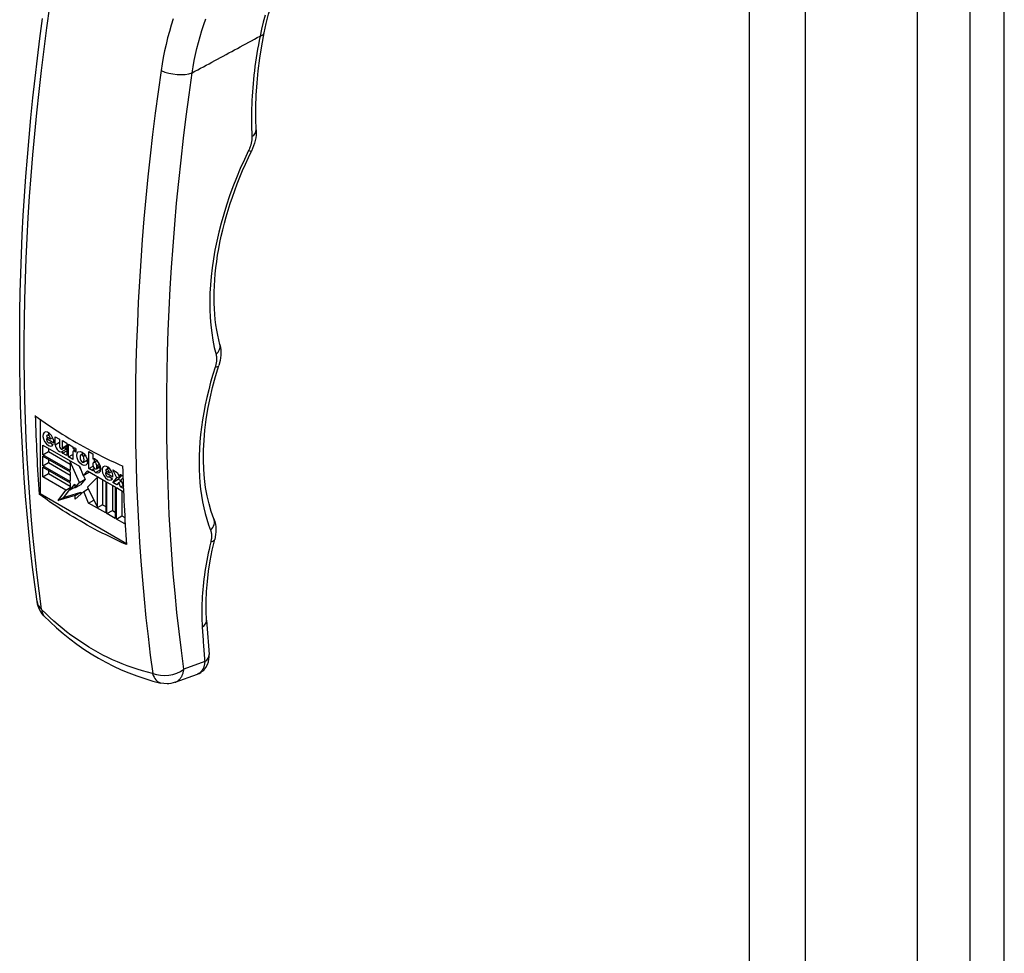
# Model space of a CAD drawing. Header units: inches. Extents: x 26 to 247, y 18 to 162.
# Tile 27 of 30: x 231.92 to 235.9, y 82.68 to 86.46. Entities that reach past the tile are written whole.
import ezdxf

# ---------------------------------------------------------------- set-up
doc = ezdxf.new("R2010")
doc.units = ezdxf.units.IN
doc.header["$MEASUREMENT"] = 0
doc.layers.add('Visible Edges(ANSI)', color=7, linetype='Continuous', lineweight=25)
doc.layers.add('Visible Tangent Edges(ANSI)', color=7, linetype='Continuous', lineweight=25)

msp = doc.modelspace()

# ---------------------------------------------------------------- linework, layer by layer
at = {"layer": 'Visible Edges(ANSI)'}
for p, q in [((235.5489, 106.6563), (235.5489, 67.8882)), ((232.0011, 84.8435), (232.0011, 84.5426)), ((232.0267, 84.7732), (232.0425, 84.7641)), ((232.0268, 84.764), (232.0348, 84.7685)), ((232.029, 84.7784), (232.0402, 84.7848)), ((232.0425, 84.7641), (232.0518, 84.7694)), ((232.0617, 84.7728), (232.0799, 84.7623)), ((232.0617, 84.7396), (232.0617, 84.7728)), ((232.0124, 84.7383), (232.1597, 84.6533)), ((232.0124, 84.6993), (232.0124, 84.7383)), ((232.0565, 84.7468), (232.0268, 84.764)), ((232.0347, 84.7254), (232.0347, 84.7122)), ((232.0403, 84.7482), (232.0425, 84.7495)), ((232.0419, 84.7499), (232.0544, 84.7404)), ((232.0617, 84.7396), (232.0799, 84.7501)), ((232.0799, 84.7623), (232.0799, 84.7337)), ((232.0905, 84.7225), (232.109, 84.7332)), ((232.0922, 84.7568), (232.109, 84.7471)), ((232.0922, 84.7282), (232.0922, 84.7568)), ((232.0922, 84.7282), (232.109, 84.7379)), ((232.109, 84.7471), (232.109, 84.6963)), ((232.1153, 84.6911), (232.1153, 84.7419)), ((232.1153, 84.7419), (232.1329, 84.7318)), ((232.1329, 84.7318), (232.1329, 84.7249)), ((232.1329, 84.7249), (232.1348, 84.726)), ((232.1376, 84.7266), (232.1376, 84.7161)), ((232.1454, 84.7245), (232.1454, 84.7104)), ((232.0124, 84.6993), (232.0347, 84.7122)), ((232.1229, 84.6355), (232.0124, 84.6993)), ((232.0124, 84.694), (232.1229, 84.6302)), ((232.0124, 84.655), (232.0124, 84.694)), ((232.0347, 84.7122), (232.1229, 84.6612)), ((232.0922, 84.7137), (232.109, 84.7234)), ((232.0922, 84.706), (232.109, 84.7158)), ((232.0922, 84.706), (232.0922, 84.7137)), ((232.109, 84.6963), (232.0922, 84.706)), ((232.1153, 84.6911), (232.1329, 84.7012)), ((232.1329, 84.681), (232.1153, 84.6911)), ((232.1329, 84.7104), (232.1329, 84.681)), ((232.1347, 84.7145), (232.1454, 84.7207)), ((232.1454, 84.7104), (232.1391, 84.714)), ((232.166, 84.6996), (232.1767, 84.7058)), ((232.1762, 84.6933), (232.1838, 84.6977)), ((232.198, 84.7133), (232.2149, 84.7035)), ((232.198, 84.6437), (232.198, 84.7133)), ((232.2149, 84.7035), (232.2149, 84.6825)), ((232.0124, 84.655), (232.0347, 84.6679)), ((232.1229, 84.5912), (232.0124, 84.655)), ((232.0124, 84.6496), (232.1229, 84.5859)), ((232.0124, 84.6107), (232.0124, 84.6496)), ((232.0347, 84.6811), (232.0347, 84.6679)), ((232.0347, 84.6679), (232.1229, 84.6169)), ((232.1229, 84.6718), (232.1252, 84.6731)), ((232.1229, 84.6718), (232.1229, 84.6355)), ((232.1607, 84.5877), (232.1229, 84.6718)), ((232.1592, 84.6536), (232.1644, 84.6418)), ((232.1597, 84.6533), (232.1752, 84.616)), ((232.1759, 84.6696), (232.1921, 84.679)), ((232.198, 84.6437), (232.2153, 84.6537)), ((232.2149, 84.6825), (232.2154, 84.6828)), ((232.2149, 84.6638), (232.2149, 84.6569)), ((232.2172, 84.6689), (232.2307, 84.6767)), ((232.2203, 84.6833), (232.2203, 84.6707)), ((232.2285, 84.6426), (232.245, 84.6522)), ((232.2308, 84.6477), (232.2308, 84.6546)), ((232.2678, 84.6405), (232.279, 84.6469)), ((232.0124, 84.6107), (232.0347, 84.6235)), ((232.1054, 84.557), (232.0124, 84.6107)), ((232.0347, 84.6368), (232.0347, 84.6235)), ((232.0347, 84.6235), (232.1229, 84.5726)), ((232.1229, 84.6302), (232.1229, 84.5912)), ((232.1752, 84.616), (232.1921, 84.6346)), ((232.1752, 84.616), (232.1975, 84.6289)), ((232.1758, 84.6164), (232.1829, 84.6006)), ((232.1921, 84.6346), (232.2665, 84.5916)), ((232.2328, 84.6088), (232.1931, 84.569)), ((232.199, 84.6306), (232.1975, 84.6289)), ((232.2149, 84.634), (232.198, 84.6437)), ((232.2149, 84.6409), (232.2211, 84.6444)), ((232.2149, 84.6409), (232.2149, 84.634)), ((232.2328, 84.6088), (232.2348, 84.6099)), ((232.2328, 84.4858), (232.2328, 84.6088)), ((232.2655, 84.6353), (232.2814, 84.6262)), ((232.2657, 84.6261), (232.2736, 84.6306)), ((232.2954, 84.6089), (232.2657, 84.6261)), ((232.2791, 84.6103), (232.2813, 84.6116)), ((232.2807, 84.612), (232.2933, 84.6025)), ((232.2814, 84.6262), (232.2907, 84.6315)), ((232.295, 84.5878), (232.3115, 84.6057)), ((232.2956, 84.6382), (232.3125, 84.6284)), ((232.3115, 84.6057), (232.2956, 84.6382)), ((232.3115, 84.6057), (232.3317, 84.6174)), ((232.3125, 84.6284), (232.3191, 84.6155)), ((232.3323, 84.617), (232.3172, 84.6006)), ((232.3191, 84.6155), (232.3264, 84.6204)), ((232.3191, 84.6155), (232.3271, 84.62)), ((232.3264, 84.6204), (232.3362, 84.6148)), ((232.1054, 84.557), (232.1229, 84.5671)), ((232.1229, 84.5859), (232.1229, 84.5576)), ((232.1229, 84.5576), (232.1421, 84.5809)), ((232.1229, 84.5576), (232.1421, 84.5687)), ((232.1421, 84.5652), (232.1607, 84.5877)), ((232.1421, 84.5809), (232.1421, 84.5652)), ((232.1421, 84.5652), (232.1644, 84.5781)), ((232.1607, 84.5877), (232.1829, 84.6006)), ((232.1829, 84.6006), (232.1644, 84.5781)), ((232.1931, 84.569), (232.2328, 84.4858)), ((232.255, 84.4986), (232.255, 84.5982)), ((232.2665, 84.5916), (232.2665, 84.464)), ((232.2711, 84.5889), (232.3049, 84.5694)), ((232.2711, 84.4613), (232.2711, 84.5889)), ((232.2934, 84.576), (232.2934, 84.4742)), ((232.295, 84.5878), (232.3172, 84.6006)), ((232.3118, 84.578), (232.295, 84.5878)), ((232.3049, 84.5694), (232.3049, 84.4418)), ((232.3095, 84.5667), (232.3386, 84.55)), ((232.3095, 84.4392), (232.3095, 84.5667)), ((232.3198, 84.5872), (232.3118, 84.578)), ((232.3172, 84.6006), (232.3284, 84.5942)), ((232.3198, 84.5872), (232.3291, 84.5926)), ((232.3264, 84.5696), (232.3198, 84.5872)), ((232.3264, 84.5696), (232.3365, 84.5755)), ((232.3381, 84.5629), (232.3264, 84.5696)), ((232.3365, 84.6047), (232.3274, 84.5965)), ((232.3274, 84.5965), (232.3377, 84.5728)), ((231.9968, 84.5401), (232.0011, 84.5426)), ((232.0011, 84.5426), (232.35, 84.3411)), ((232.0736, 84.5142), (232.1054, 84.557)), ((232.1431, 84.5354), (232.0736, 84.5142)), ((232.0736, 84.5142), (232.0959, 84.5271)), ((232.1229, 84.5635), (232.0959, 84.5271)), ((232.0959, 84.5271), (232.1654, 84.5483)), ((232.1772, 84.5516), (232.1431, 84.5194)), ((232.1431, 84.5354), (232.1654, 84.5483)), ((232.1431, 84.5194), (232.1431, 84.5354)), ((232.1654, 84.5483), (232.1654, 84.5405)), ((232.1772, 84.5516), (232.1961, 84.5626)), ((232.197, 84.5041), (232.1772, 84.5516)), ((232.3318, 84.5539), (232.3318, 84.452)), ((232.197, 84.5041), (232.2182, 84.5163)), ((232.2665, 84.464), (232.197, 84.5041)), ((232.2328, 84.4858), (232.255, 84.4986)), ((232.2531, 84.4975), (232.2665, 84.4897)), ((232.2711, 84.4613), (232.2934, 84.4742)), ((232.3049, 84.4418), (232.2711, 84.4613)), ((232.2934, 84.4742), (232.3049, 84.4675)), ((232.3095, 84.4392), (232.3318, 84.452)), ((232.3318, 84.452), (232.3433, 84.4454)), ((232.3433, 84.4513), (232.3433, 84.4197)), ((232.3433, 84.4197), (232.3095, 84.4392)), ((232.5472, 83.7789), (232.6375, 83.8121))]:
    msp.add_line(p, q, dxfattribs=at)
at = {"layer": 'Visible Edges(ANSI)', "flags": 128}
for points in [[(232.9071, 86.4067), (232.9155, 86.4445), (232.9255, 86.4822), (232.9372, 86.5196), (232.9506, 86.5567), (232.9655, 86.5935), (232.9819, 86.6298), (232.9997, 86.6657), (233.019, 86.701), (233.0396, 86.7358), (233.0616, 86.7702), (233.0848, 86.8042), (233.1093, 86.8376), (233.135, 86.8704), (233.1617, 86.9027), (233.1894, 86.9343), (233.2181, 86.9654)], [(231.9886, 84.1053), (231.9792, 84.175), (231.9705, 84.2453), (231.9625, 84.3162), (231.9551, 84.3875), (231.9484, 84.4593), (231.9424, 84.5316), (231.937, 84.6044), (231.9323, 84.6777), (231.9283, 84.7514), (231.925, 84.8256), (231.9223, 84.9002), (231.9203, 84.9752), (231.919, 85.0506), (231.9184, 85.1265), (231.9184, 85.2027), (231.9191, 85.2793), (231.9205, 85.3563), (231.9226, 85.4336), (231.9254, 85.5113), (231.9288, 85.5893), (231.9329, 85.6676), (231.9377, 85.7463), (231.9432, 85.8252), (231.9493, 85.9044), (231.9561, 85.9838), (231.9635, 86.0635), (231.9716, 86.1435), (231.9804, 86.2237), (231.9899, 86.3041), (231.9999, 86.3847), (232.0107, 86.4655)], [(232.8752, 86.0146), (232.8737, 86.0605), (232.8738, 86.1075), (232.8754, 86.1554), (232.8786, 86.2042), (232.8834, 86.2538), (232.8897, 86.3042), (232.8977, 86.3551), (232.9071, 86.4067)], [(232.8752, 86.0146), (232.8753, 86.0039), (232.8747, 85.9931), (232.8733, 85.9823), (232.8712, 85.9714), (232.8684, 85.9606), (232.8649, 85.9498), (232.8607, 85.9392), (232.856, 85.9287)], [(232.7283, 85.1453), (232.7235, 85.1645), (232.7193, 85.1842), (232.7156, 85.2045), (232.7124, 85.2252), (232.7098, 85.2465), (232.7078, 85.2682), (232.7063, 85.2904), (232.7054, 85.313), (232.7051, 85.336), (232.7053, 85.3594), (232.7062, 85.3832), (232.7076, 85.4073), (232.7096, 85.4318), (232.7122, 85.4566), (232.7153, 85.4816), (232.7191, 85.5069), (232.7235, 85.5325), (232.7284, 85.5583), (232.7339, 85.5842), (232.74, 85.6104), (232.7466, 85.6366), (232.7538, 85.663), (232.7616, 85.6895), (232.77, 85.7161), (232.7789, 85.7427), (232.7883, 85.7695), (232.7983, 85.7962), (232.8089, 85.8229), (232.8199, 85.8495), (232.8315, 85.8761), (232.8435, 85.9025), (232.856, 85.9287)], [(232.7283, 85.1453), (232.7306, 85.1345), (232.732, 85.1237), (232.7324, 85.113), (232.7321, 85.1024), (232.731, 85.0919), (232.7293, 85.0816), (232.7241, 85.0612)], [(232.704, 84.4404), (232.6935, 84.4698), (232.6844, 84.5009), (232.6767, 84.5336), (232.6706, 84.5678), (232.6661, 84.6034), (232.6631, 84.6403), (232.6618, 84.6785), (232.6621, 84.7179), (232.6641, 84.7582), (232.6677, 84.7996), (232.673, 84.8418), (232.6799, 84.8847), (232.6885, 84.9282), (232.6988, 84.9722), (232.7106, 85.0165), (232.7241, 85.0612)], [(231.9814, 84.8578), (231.9947, 84.8481), (232.0081, 84.8384), (232.0217, 84.8289), (232.0353, 84.8195), (232.0491, 84.8102), (232.0629, 84.8011), (232.0768, 84.7921), (232.0908, 84.7832), (232.1048, 84.7745), (232.1189, 84.766), (232.133, 84.7576), (232.1471, 84.7494), (232.1614, 84.7412), (232.1759, 84.7331), (232.1907, 84.7249), (232.2058, 84.7169), (232.2211, 84.7088), (232.2367, 84.7007), (232.2525, 84.6928), (232.2686, 84.6848), (232.2848, 84.6769), (232.3013, 84.6691), (232.3181, 84.6614), (232.335, 84.6537)], [(232.3503, 84.336), (232.3334, 84.3436), (232.3167, 84.3514), (232.3002, 84.3592), (232.2839, 84.3671), (232.2678, 84.375), (232.252, 84.383), (232.2364, 84.391), (232.2211, 84.3991), (232.206, 84.4072), (232.1912, 84.4153), (232.1767, 84.4235), (232.1624, 84.4316), (232.1483, 84.4398), (232.1342, 84.4482), (232.1202, 84.4568), (232.1061, 84.4655), (232.0922, 84.4743), (232.0782, 84.4833), (232.0644, 84.4925), (232.0507, 84.5017), (232.037, 84.5111), (232.0235, 84.5207), (232.0101, 84.5303), (231.9968, 84.5401)], [(232.704, 84.4404), (232.7076, 84.4298), (232.71, 84.4192), (232.7114, 84.4086), (232.712, 84.3981), (232.7119, 84.3877), (232.711, 84.3774), (232.7073, 84.3571)], [(232.6744, 84.03), (232.6728, 84.0676), (232.6729, 84.1063), (232.6745, 84.1461), (232.6778, 84.1869), (232.6828, 84.2285), (232.6893, 84.2709), (232.6975, 84.3138), (232.7073, 84.3571)], [(232.0167, 84.0482), (232.0107, 84.0549), (232.0059, 84.0613), (231.9984, 84.0738), (231.9927, 84.0875), (231.9904, 84.0956), (231.9886, 84.1053)], [(232.0167, 84.0482), (232.0419, 84.0233), (232.0678, 83.9994), (232.0944, 83.9763), (232.1216, 83.9543), (232.1495, 83.9333), (232.178, 83.9133), (232.2071, 83.8944), (232.2367, 83.8766), (232.2668, 83.8599), (232.2974, 83.8444), (232.3285, 83.8299), (232.3601, 83.8167), (232.3921, 83.8046), (232.4244, 83.7937), (232.4571, 83.784), (232.4899, 83.7755)], [(232.6375, 83.8121), (232.6444, 83.8151), (232.651, 83.8188), (232.6572, 83.8233), (232.6628, 83.8282), (232.6719, 83.8392), (232.6782, 83.8508), (232.6821, 83.862), (232.6842, 83.8726), (232.6849, 83.8825), (232.6845, 83.8918)], [(232.5472, 83.7789), (232.5386, 83.7762), (232.5302, 83.7743), (232.5222, 83.7733), (232.5148, 83.7728), (232.5013, 83.7735), (232.4899, 83.7755)]]:
    msp.add_lwpolyline(points, dxfattribs=at)
at = {"layer": 'Visible Edges(ANSI)'}
for centre, major_axis, ratio, start_param, end_param in [((238.4017, 88.8031), (4.5422, 7.8672), 0.57735, 2.388357, 2.432457), ((232.0346, 84.7633), (0.0157, -0.0271), 0.57735, 0.635577, 6.607391), ((232.0346, 84.7686), (-0.00561, 0.00972), 0.57735, 3.926983, 7.068576), ((232.0569, 84.7762), (0.0157, -0.0271), 0.57735, 3.931739, 4.181891), ((232.0347, 84.7579), (0.00561, -0.00972), 0.57735, 3.759535, 6.638808), ((232.0786, 84.7337), (0.0122, -0.0211), 0.57735, 4.122217, 6.40571), ((232.0861, 84.7301), (0.00438, -0.00759), 0.57735, 3.926991, 7.288632), ((232.1009, 84.7466), (0.0122, -0.0211), 0.57735, 5.410755, 5.992104), ((232.1457, 84.7049), (-0.0119, 0.0207), 0.57735, 5.51526, 6.365063), ((232.1391, 84.7068), (-0.00444, 0.0077), 0.57735, 5.497787, 7.068583), ((232.1812, 84.6788), (-0.0131, 0.0227), 0.57735, 0.210246, 1.372821), ((232.1709, 84.6911), (-0.00491, 0.00851), 0.57735, 4.63518, 6.36052), ((232.1932, 84.6975), (0.0156, -0.0269), 0.57735, 3.939359, 4.192299), ((232.1606, 84.6906), (0.0131, -0.0227), 0.57735, 0.177244, 1.363101), ((232.171, 84.6781), (0.00491, -0.00851), 0.57735, 4.646634, 6.278491), ((232.1932, 84.6975), (0.0156, -0.0269), 0.57735, 5.234204, 5.485419), ((232.2243, 84.6668), (-0.0091, 0.0158), 0.57735, 5.403014, 6.310102), ((232.2228, 84.6592), (-0.00561, 0.00972), 0.57735, 3.926991, 7.068583), ((232.2228, 84.6523), (0.00561, -0.00972), 0.57735, 3.926991, 7.068583), ((232.2233, 84.6557), (0.0163, -0.0283), 0.57735, 5.592561, 8.544606), ((232.2468, 84.6535), (0.0075, -0.013), 0.57735, 4.734749, 5.46347), ((232.2735, 84.6254), (0.0157, -0.0271), 0.57735, 0.635585, 6.607391), ((232.2957, 84.6382), (0.0157, -0.0271), 0.57735, 3.931739, 4.181891), ((238.7552, 88.599), (-4.5422, -7.8672), 0.57735, 5.529949, 5.574049), ((232.2245, 84.6407), (-0.0075, 0.013), 0.57735, 1.236642, 2.450968), ((232.2735, 84.62), (0.00561, -0.00972), 0.57735, 3.759593, 6.638754), ((232.2735, 84.6307), (-0.00561, 0.00972), 0.57735, 3.926991, 7.068583), ((238.6157, 88.0201), (-4.215, -7.3646), 0.571447, 5.569428, 5.590378)]:
    msp.add_ellipse(centre, major_axis=major_axis, ratio=ratio, start_param=start_param, end_param=end_param, dxfattribs=at)
msp.add_ellipse((232.1709, 84.6846), major_axis=(0.0156, -0.0269), ratio=0.57735, dxfattribs=at)
at = {"layer": 'Visible Tangent Edges(ANSI)'}
for p, q in [((235.7616, 106.9254), (235.7616, 67.8952)), ((235.9017, 67.8952), (235.9017, 106.9254)), ((234.8694, 106.3954), (234.8694, 67.6274)), ((235.0971, 67.6274), (235.0971, 106.3954)), ((232.1391, 84.714), (232.1454, 84.7176)), ((232.2308, 84.6546), (232.2418, 84.661)), ((232.2308, 84.6477), (232.2441, 84.6554)), ((232.2255, 84.6279), (232.2463, 84.6399)), ((232.6671, 83.8625), (232.5826, 83.8314))]:
    msp.add_line(p, q, dxfattribs=at)
at = {"layer": 'Visible Tangent Edges(ANSI)', "flags": 128}
for points in [[(232.0071, 84.0743), (231.9971, 84.1485), (231.988, 84.2233), (231.9795, 84.2987), (231.9719, 84.3746), (231.9649, 84.4512), (231.9588, 84.5283), (231.9534, 84.606), (231.9487, 84.6843), (231.9449, 84.763), (231.9418, 84.8423), (231.9394, 84.9221), (231.9379, 85.0024), (231.9371, 85.0831), (231.9371, 85.1643), (231.9378, 85.246), (231.9393, 85.3281), (231.9416, 85.4106), (231.9447, 85.4935), (231.9485, 85.5768), (231.9531, 85.6604), (231.9585, 85.7444), (231.9646, 85.8288), (231.9715, 85.9135), (231.9791, 85.9984), (231.9875, 86.0837), (231.9967, 86.1693), (232.0066, 86.2551), (232.0173, 86.3411), (232.0287, 86.4274), (232.0408, 86.5139)], [(232.912, 86.4781), (232.904, 86.4501), (232.8968, 86.4221), (232.8906, 86.3939)], [(232.5394, 86.4631), (232.5313, 86.4378), (232.5239, 86.4123), (232.5169, 86.3865), (232.5105, 86.3605), (232.5047, 86.3342), (232.4994, 86.3078), (232.4946, 86.2811), (232.4905, 86.2543)], [(232.616, 86.2451), (232.6201, 86.2701), (232.6247, 86.295), (232.6298, 86.3197), (232.6354, 86.3442), (232.6415, 86.3685), (232.6481, 86.3927), (232.6552, 86.4166), (232.6628, 86.4402), (232.6709, 86.4637)], [(232.616, 86.2451), (232.6274, 86.2513), (232.6389, 86.2575), (232.6503, 86.2637), (232.6618, 86.2699), (232.6732, 86.2761), (232.6847, 86.2823), (232.6961, 86.2885), (232.7075, 86.2947), (232.719, 86.3009), (232.7304, 86.3071), (232.7419, 86.3133), (232.7533, 86.3195), (232.7647, 86.3257), (232.7762, 86.3319), (232.7876, 86.3381), (232.7991, 86.3443), (232.8105, 86.3505), (232.822, 86.3567), (232.8334, 86.3629), (232.8448, 86.3691), (232.8563, 86.3753), (232.8677, 86.3815), (232.8792, 86.3877), (232.8906, 86.3939)], [(232.8906, 86.3939), (232.8872, 86.3762), (232.8839, 86.3584), (232.8808, 86.3408), (232.8779, 86.3232), (232.8752, 86.3056), (232.8727, 86.2882), (232.8703, 86.2708), (232.8681, 86.2534), (232.8661, 86.2361), (232.8643, 86.2189), (232.8626, 86.2018), (232.8611, 86.1848), (232.8598, 86.1678), (232.8587, 86.1509), (232.8578, 86.1341), (232.8571, 86.1174), (232.8565, 86.1008), (232.8561, 86.0843), (232.8559, 86.0679), (232.8559, 86.0515), (232.856, 86.0353), (232.8564, 86.0192), (232.8569, 86.0032), (232.8576, 85.9873)], [(232.4905, 86.2543), (232.4783, 86.1678), (232.4669, 86.0815), (232.4562, 85.9955), (232.4463, 85.9097), (232.4372, 85.8241), (232.4288, 85.7388), (232.4211, 85.6539), (232.4142, 85.5692), (232.4081, 85.4848), (232.4027, 85.4008), (232.3981, 85.3172), (232.3943, 85.2339), (232.3912, 85.151), (232.3889, 85.0685), (232.3874, 84.9864), (232.3867, 84.9047), (232.3867, 84.8235), (232.3875, 84.7428), (232.3891, 84.6625), (232.3914, 84.5827), (232.3945, 84.5034), (232.3984, 84.4247), (232.403, 84.3464), (232.4084, 84.2687), (232.4146, 84.1916), (232.4215, 84.115), (232.4292, 84.0391), (232.4376, 83.9637), (232.4468, 83.8889), (232.4567, 83.8147)], [(232.5826, 83.8314), (232.5724, 83.9073), (232.5631, 83.9839), (232.5545, 84.0611), (232.5468, 84.139), (232.5398, 84.2174), (232.5336, 84.2965), (232.5283, 84.3761), (232.5237, 84.4563), (232.52, 84.5371), (232.5171, 84.6184), (232.515, 84.7003), (232.5137, 84.7826), (232.5132, 84.8655), (232.5136, 84.9488), (232.5147, 85.0326), (232.5167, 85.1168), (232.5195, 85.2015), (232.5231, 85.2866), (232.5275, 85.3721), (232.5328, 85.458), (232.5388, 85.5442), (232.5457, 85.6308), (232.5533, 85.7177), (232.5618, 85.8049), (232.571, 85.8924), (232.5811, 85.9802), (232.5919, 86.0683), (232.6036, 86.1566), (232.616, 86.2451)], [(232.8576, 85.9873), (232.8577, 85.9852), (232.8577, 85.983), (232.8577, 85.9808), (232.8576, 85.9785), (232.8575, 85.9762), (232.8572, 85.9739), (232.857, 85.9716), (232.8567, 85.9693), (232.8563, 85.9669), (232.8559, 85.9645), (232.8554, 85.9621), (232.8548, 85.9597), (232.8543, 85.9573), (232.8536, 85.9548), (232.8529, 85.9524), (232.8521, 85.9499), (232.8513, 85.9474), (232.8505, 85.945), (232.8496, 85.9425), (232.8486, 85.94), (232.8476, 85.9376), (232.8465, 85.9351), (232.8454, 85.9327), (232.8443, 85.9303)], [(232.8443, 85.9303), (232.8272, 85.8941), (232.8109, 85.8575), (232.7956, 85.8208), (232.7812, 85.784), (232.7677, 85.747), (232.7552, 85.7101), (232.7438, 85.6732), (232.7333, 85.6365), (232.724, 85.6), (232.7157, 85.5637), (232.7084, 85.5277), (232.7022, 85.492), (232.6971, 85.4566), (232.693, 85.4217), (232.6901, 85.3872), (232.6882, 85.3533), (232.6874, 85.3199), (232.6878, 85.2871), (232.6892, 85.255), (232.6917, 85.2236), (232.6953, 85.1929), (232.7, 85.163), (232.7058, 85.134), (232.7126, 85.1058)], [(232.7126, 85.1058), (232.713, 85.1041), (232.7134, 85.1022), (232.7138, 85.1004), (232.7141, 85.0985), (232.7143, 85.0965), (232.7145, 85.0946), (232.7146, 85.0926), (232.7147, 85.0905), (232.7148, 85.0884), (232.7147, 85.0863), (232.7147, 85.0842), (232.7145, 85.082), (232.7144, 85.0799), (232.7142, 85.0777), (232.7139, 85.0754), (232.7136, 85.0732), (232.7132, 85.0709), (232.7128, 85.0687), (232.7123, 85.0664), (232.7118, 85.064), (232.7112, 85.0617), (232.7106, 85.0594), (232.7099, 85.0571), (232.7092, 85.0547)], [(232.7092, 85.0547), (232.6997, 85.0238), (232.6909, 84.993), (232.6829, 84.9622), (232.6756, 84.9316), (232.669, 84.9011), (232.6632, 84.8708), (232.6582, 84.8408), (232.6539, 84.811), (232.6504, 84.7815), (232.6476, 84.7524), (232.6457, 84.7236), (232.6445, 84.6952), (232.6441, 84.6672), (232.6444, 84.6397), (232.6456, 84.6126), (232.6475, 84.5861), (232.6502, 84.56), (232.6537, 84.5345), (232.6579, 84.5096), (232.6629, 84.4853), (232.6686, 84.4616), (232.6752, 84.4385), (232.6824, 84.4161), (232.6904, 84.3945)], [(232.6904, 84.3945), (232.691, 84.3929), (232.6916, 84.3913), (232.6921, 84.3896), (232.6925, 84.3878), (232.6929, 84.3861), (232.6933, 84.3843), (232.6936, 84.3824), (232.6938, 84.3805), (232.6941, 84.3786), (232.6942, 84.3767), (232.6943, 84.3747), (232.6944, 84.3727), (232.6944, 84.3706), (232.6944, 84.3686), (232.6943, 84.3665), (232.6941, 84.3644), (232.694, 84.3622), (232.6937, 84.36), (232.6934, 84.3579), (232.6931, 84.3557), (232.6927, 84.3534), (232.6923, 84.3512), (232.6918, 84.3489), (232.6913, 84.3467)], [(232.6913, 84.3467), (232.6877, 84.3316), (232.6843, 84.3165), (232.6811, 84.3014), (232.6781, 84.2864), (232.6752, 84.2715), (232.6725, 84.2566), (232.6701, 84.2417), (232.6678, 84.2269), (232.6657, 84.2122), (232.6637, 84.1975), (232.662, 84.1829), (232.6605, 84.1684), (232.6591, 84.1539), (232.658, 84.1396), (232.657, 84.1254), (232.6562, 84.1112), (232.6556, 84.0972), (232.6552, 84.0833), (232.655, 84.0694), (232.655, 84.0557), (232.6552, 84.0421), (232.6555, 84.0286), (232.6561, 84.0152), (232.6568, 84.0019)], [(232.008, 84.0725), (232.0079, 84.0726), (232.0079, 84.0726), (232.0078, 84.0727), (232.0078, 84.0728), (232.0077, 84.0728), (232.0077, 84.0729), (232.0076, 84.073), (232.0076, 84.0731), (232.0075, 84.0731), (232.0075, 84.0732), (232.0074, 84.0733), (232.0074, 84.0734), (232.0073, 84.0735), (232.0073, 84.0736), (232.0073, 84.0736), (232.0072, 84.0737), (232.0072, 84.0738), (232.0072, 84.0739), (232.0072, 84.074), (232.0071, 84.074), (232.0071, 84.0741), (232.0071, 84.0742), (232.0071, 84.0743), (232.0071, 84.0743)], [(232.4558, 83.814), (232.4351, 83.8193), (232.4146, 83.8251), (232.3941, 83.8314), (232.3738, 83.8382), (232.3536, 83.8455), (232.3335, 83.8533), (232.3137, 83.8616), (232.2939, 83.8703), (232.2744, 83.8795), (232.2551, 83.8892), (232.236, 83.8994), (232.2171, 83.91), (232.1984, 83.9211), (232.1799, 83.9327), (232.1616, 83.9447), (232.1435, 83.9572), (232.1257, 83.9701), (232.1081, 83.9835), (232.0907, 83.9973), (232.0736, 84.0115), (232.0568, 84.0262), (232.0403, 84.0412), (232.024, 84.0567), (232.008, 84.0725)], [(232.6568, 84.0019), (232.6572, 83.9961), (232.6576, 83.9902), (232.658, 83.9844), (232.6584, 83.9786), (232.6588, 83.9727), (232.6592, 83.9669), (232.6596, 83.9611), (232.66, 83.9552), (232.6604, 83.9494), (232.6608, 83.9436), (232.6612, 83.9378), (232.6616, 83.932), (232.6621, 83.9262), (232.6625, 83.9204), (232.6629, 83.9146), (232.6634, 83.9088), (232.6638, 83.903), (232.6643, 83.8972), (232.6647, 83.8914), (232.6652, 83.8856), (232.6656, 83.8798), (232.6661, 83.874), (232.6666, 83.8683), (232.6671, 83.8625)], [(232.6671, 83.8625), (232.6669, 83.8594), (232.6665, 83.8564), (232.6661, 83.8535), (232.6656, 83.8506), (232.6651, 83.8478), (232.6644, 83.845), (232.6636, 83.8424), (232.6627, 83.8398), (232.6618, 83.8373), (232.6607, 83.8349), (232.6596, 83.8326), (232.6584, 83.8303), (232.6571, 83.8282), (232.6557, 83.8262), (232.6542, 83.8243), (232.6526, 83.8224), (232.651, 83.8207), (232.6493, 83.8192), (232.6475, 83.8177), (232.6456, 83.8163), (232.6437, 83.8151), (232.6417, 83.814), (232.6396, 83.813), (232.6375, 83.8121)], [(232.4567, 83.8147), (232.4567, 83.8147), (232.4567, 83.8146), (232.4567, 83.8145), (232.4567, 83.8145), (232.4567, 83.8144), (232.4567, 83.8143), (232.4567, 83.8143), (232.4567, 83.8142), (232.4566, 83.8142), (232.4566, 83.8142), (232.4566, 83.8141), (232.4565, 83.8141), (232.4565, 83.814), (232.4564, 83.814), (232.4564, 83.814), (232.4563, 83.814), (232.4563, 83.814), (232.4562, 83.8139), (232.4562, 83.8139), (232.4561, 83.8139), (232.456, 83.8139), (232.456, 83.8139), (232.4559, 83.814), (232.4558, 83.814)], [(232.5472, 83.7789), (232.5496, 83.7799), (232.5518, 83.7809), (232.5541, 83.7821), (232.5562, 83.7834), (232.5583, 83.7849), (232.5603, 83.7865), (232.5623, 83.7882), (232.5641, 83.79), (232.5659, 83.7919), (232.5676, 83.7939), (232.5693, 83.796), (232.5708, 83.7983), (232.5723, 83.8006), (232.5737, 83.803), (232.575, 83.8055), (232.5762, 83.8081), (232.5773, 83.8108), (232.5783, 83.8135), (232.5793, 83.8163), (232.5801, 83.8192), (232.5809, 83.8222), (232.5815, 83.8252), (232.5821, 83.8283), (232.5826, 83.8314)]]:
    msp.add_lwpolyline(points, dxfattribs=at)
at = {"layer": 'Visible Tangent Edges(ANSI)'}
for centre, major_axis, ratio, start_param, end_param in [((232.8492, 86.4182), (0.0579, -0.0115), 0.415578, 5.587036, 6.283185), ((232.547, 86.2855), (0.0974, -0.0141), 0.464545, 4.161872, 5.56415), ((232.8162, 86.0116), (0.059, 0.003), 0.607316, 5.459246, 6.283185), ((232.8029, 85.9545), (0.0531, -0.0258), 0.107251, 5.656646, 6.283185), ((232.6712, 85.1301), (0.0571, 0.0152), 0.70447, 5.320625, 6.283185), ((232.6678, 85.0791), (0.0563, -0.0179), 0.295203, 5.627653, 6.283185), ((232.649, 84.4188), (0.055, 0.0216), 0.739865, 5.237922, 6.283185), ((232.6499, 84.371), (0.0574, -0.0139), 0.375388, 5.604392, 6.283185), ((232.0861, 84.1189), (-0.0975, -0.0136), 0.656164, 0, 0.539984), ((232.087, 84.1171), (-0.0703, -0.0689), 0.523408, 5.810045, 6.283185), ((232.6154, 84.0263), (0.0589, 0.0037), 0.617192, 5.451114, 6.283185), ((232.6257, 83.8869), (0.0589, 0.0049), 0.628219, 5.438841, 6.283185), ((232.5128, 83.8713), (-0.0228, -0.0957), 0.599462, 5.488691, 6.283185), ((232.5136, 83.872), (0.0975, 0.0136), 0.65615, 4.000861, 5.403188)]:
    msp.add_ellipse(centre, major_axis=major_axis, ratio=ratio, start_param=start_param, end_param=end_param, dxfattribs=at)

doc.saveas('drawing.dxf')
